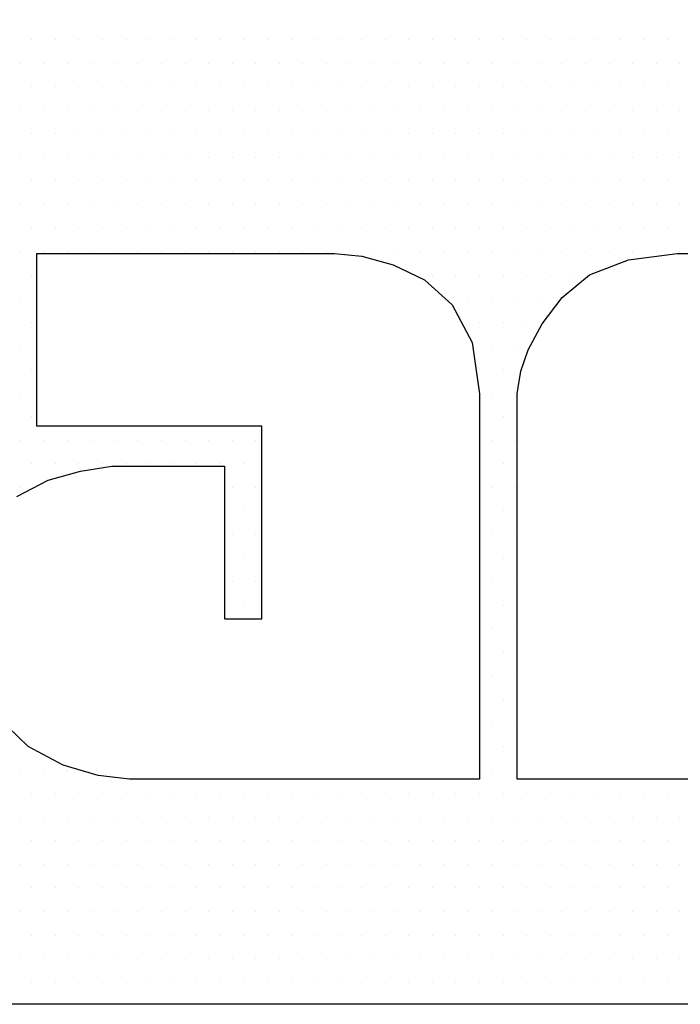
# Model space of a CAD drawing. Extents: x 4 to 74.2, y -80.9 to 9.5.
# Tile 35 of 50: x 21.578 to 21.762, y -14.85 to -14.576. Entities that reach past the tile are written whole.
import ezdxf

# ---------------------------------------------------------------- set-up
doc = ezdxf.new("R2010")
doc.units = 0
doc.header["$LTSCALE"] = 1.87
doc.header["$MEASUREMENT"] = 0
doc.layers.get('0').update_dxf_attribs({"linetype": 'CONTINUOUS'})
doc.layers.add('UNIT', color=7, linetype='CONTINUOUS')

# ---------------------------------------------------------------- blocks, each defined once
blk = doc.blocks.new('*X2')
at = {"color": 0}
for p, q in [((9.525, 1.275), (9.525, 1.275)), ((9.53438, 1.275), (9.53438, 1.275)), ((9.54375, 1.275), (9.54375, 1.275)), ((9.55313, 1.275), (9.55313, 1.275)), ((9.5625, 1.275), (9.5625, 1.275)), ((9.57188, 1.275), (9.57188, 1.275)), ((9.58125, 1.275), (9.58125, 1.275)), ((9.59063, 1.275), (9.59063, 1.275)), ((9.6, 1.275), (9.6, 1.275)), ((9.60938, 1.275), (9.60938, 1.275)), ((9.61875, 1.275), (9.61875, 1.275)), ((9.62813, 1.275), (9.62813, 1.275)), ((9.6375, 1.275), (9.6375, 1.275)), ((9.64688, 1.275), (9.64688, 1.275)), ((9.65625, 1.275), (9.65625, 1.275)), ((9.66563, 1.275), (9.66563, 1.275)), ((9.675, 1.275), (9.675, 1.275)), ((9.68437, 1.275), (9.68437, 1.275)), ((9.69375, 1.275), (9.69375, 1.275)), ((9.70312, 1.275), (9.70312, 1.275)), ((9.7125, 1.275), (9.7125, 1.275)), ((9.72188, 1.275), (9.72188, 1.275)), ((9.73125, 1.275), (9.73125, 1.275)), ((9.74063, 1.275), (9.74063, 1.275)), ((9.75, 1.275), (9.75, 1.275)), ((9.75938, 1.275), (9.75938, 1.275)), ((9.76875, 1.275), (9.76875, 1.275)), ((9.77813, 1.275), (9.77813, 1.275)), ((9.52031, 1.26562), (9.52031, 1.26562)), ((9.52969, 1.26562), (9.52969, 1.26562)), ((9.53906, 1.26562), (9.53906, 1.26562)), ((9.54844, 1.26562), (9.54844, 1.26562)), ((9.55781, 1.26562), (9.55781, 1.26562)), ((9.56719, 1.26562), (9.56719, 1.26562)), ((9.57656, 1.26562), (9.57656, 1.26562)), ((9.58594, 1.26562), (9.58594, 1.26562)), ((9.59531, 1.26562), (9.59531, 1.26562)), ((9.60469, 1.26562), (9.60469, 1.26562)), ((9.61406, 1.26562), (9.61406, 1.26562)), ((9.62344, 1.26562), (9.62344, 1.26562)), ((9.63281, 1.26562), (9.63281, 1.26562)), ((9.64219, 1.26562), (9.64219, 1.26562)), ((9.65156, 1.26562), (9.65156, 1.26562)), ((9.66094, 1.26562), (9.66094, 1.26562)), ((9.67031, 1.26562), (9.67031, 1.26562)), ((9.67969, 1.26562), (9.67969, 1.26562)), ((9.68906, 1.26562), (9.68906, 1.26562)), ((9.69844, 1.26562), (9.69844, 1.26562)), ((9.70781, 1.26562), (9.70781, 1.26562)), ((9.71719, 1.26562), (9.71719, 1.26562)), ((9.72656, 1.26562), (9.72656, 1.26562)), ((9.73594, 1.26562), (9.73594, 1.26562)), ((9.74531, 1.26562), (9.74531, 1.26562)), ((9.75469, 1.26562), (9.75469, 1.26562)), ((9.76406, 1.26562), (9.76406, 1.26562)), ((9.77344, 1.26562), (9.77344, 1.26562)), ((9.78281, 1.26562), (9.78281, 1.26562)), ((9.525, 1.25625), (9.525, 1.25625)), ((9.53438, 1.25625), (9.53438, 1.25625)), ((9.54375, 1.25625), (9.54375, 1.25625)), ((9.55313, 1.25625), (9.55313, 1.25625)), ((9.5625, 1.25625), (9.5625, 1.25625)), ((9.57188, 1.25625), (9.57188, 1.25625)), ((9.58125, 1.25625), (9.58125, 1.25625)), ((9.59063, 1.25625), (9.59063, 1.25625)), ((9.6, 1.25625), (9.6, 1.25625)), ((9.60938, 1.25625), (9.60938, 1.25625)), ((9.61875, 1.25625), (9.61875, 1.25625)), ((9.62813, 1.25625), (9.62813, 1.25625)), ((9.6375, 1.25625), (9.6375, 1.25625)), ((9.64688, 1.25625), (9.64688, 1.25625)), ((9.65625, 1.25625), (9.65625, 1.25625)), ((9.66563, 1.25625), (9.66563, 1.25625)), ((9.675, 1.25625), (9.675, 1.25625)), ((9.68437, 1.25625), (9.68437, 1.25625)), ((9.69375, 1.25625), (9.69375, 1.25625)), ((9.70312, 1.25625), (9.70312, 1.25625)), ((9.7125, 1.25625), (9.7125, 1.25625)), ((9.72188, 1.25625), (9.72188, 1.25625)), ((9.73125, 1.25625), (9.73125, 1.25625)), ((9.74063, 1.25625), (9.74063, 1.25625)), ((9.75, 1.25625), (9.75, 1.25625)), ((9.75938, 1.25625), (9.75938, 1.25625)), ((9.76875, 1.25625), (9.76875, 1.25625)), ((9.77813, 1.25625), (9.77813, 1.25625)), ((9.52031, 1.24687), (9.52031, 1.24687)), ((9.52969, 1.24687), (9.52969, 1.24687)), ((9.53906, 1.24687), (9.53906, 1.24687)), ((9.54844, 1.24687), (9.54844, 1.24687)), ((9.55781, 1.24687), (9.55781, 1.24687)), ((9.56719, 1.24687), (9.56719, 1.24687)), ((9.57656, 1.24687), (9.57656, 1.24687)), ((9.58594, 1.24687), (9.58594, 1.24687)), ((9.59531, 1.24687), (9.59531, 1.24687)), ((9.60469, 1.24687), (9.60469, 1.24687)), ((9.61406, 1.24687), (9.61406, 1.24687)), ((9.62344, 1.24687), (9.62344, 1.24687)), ((9.63281, 1.24687), (9.63281, 1.24687)), ((9.64219, 1.24687), (9.64219, 1.24687)), ((9.65156, 1.24687), (9.65156, 1.24687)), ((9.66094, 1.24687), (9.66094, 1.24687)), ((9.67031, 1.24687), (9.67031, 1.24687)), ((9.67969, 1.24687), (9.67969, 1.24687)), ((9.68906, 1.24687), (9.68906, 1.24687)), ((9.69844, 1.24687), (9.69844, 1.24687)), ((9.70781, 1.24687), (9.70781, 1.24687)), ((9.71719, 1.24687), (9.71719, 1.24687)), ((9.72656, 1.24687), (9.72656, 1.24687)), ((9.73594, 1.24687), (9.73594, 1.24687)), ((9.74531, 1.24687), (9.74531, 1.24687)), ((9.75469, 1.24687), (9.75469, 1.24687)), ((9.76406, 1.24687), (9.76406, 1.24687)), ((9.77344, 1.24687), (9.77344, 1.24687)), ((9.78281, 1.24687), (9.78281, 1.24687)), ((9.525, 1.2375), (9.525, 1.2375)), ((9.53438, 1.2375), (9.53438, 1.2375)), ((9.54375, 1.2375), (9.54375, 1.2375)), ((9.55313, 1.2375), (9.55313, 1.2375)), ((9.5625, 1.2375), (9.5625, 1.2375)), ((9.57188, 1.2375), (9.57188, 1.2375)), ((9.58125, 1.2375), (9.58125, 1.2375)), ((9.59063, 1.2375), (9.59063, 1.2375)), ((9.6, 1.2375), (9.6, 1.2375)), ((9.60938, 1.2375), (9.60938, 1.2375)), ((9.61875, 1.2375), (9.61875, 1.2375)), ((9.62813, 1.2375), (9.62813, 1.2375)), ((9.6375, 1.2375), (9.6375, 1.2375)), ((9.64688, 1.2375), (9.64688, 1.2375)), ((9.65625, 1.2375), (9.65625, 1.2375)), ((9.66563, 1.2375), (9.66563, 1.2375)), ((9.675, 1.2375), (9.675, 1.2375)), ((9.68437, 1.2375), (9.68437, 1.2375)), ((9.69375, 1.2375), (9.69375, 1.2375)), ((9.70312, 1.2375), (9.70312, 1.2375)), ((9.7125, 1.2375), (9.7125, 1.2375)), ((9.72188, 1.2375), (9.72188, 1.2375)), ((9.73125, 1.2375), (9.73125, 1.2375)), ((9.74063, 1.2375), (9.74063, 1.2375)), ((9.75, 1.2375), (9.75, 1.2375)), ((9.75938, 1.2375), (9.75938, 1.2375)), ((9.76875, 1.2375), (9.76875, 1.2375)), ((9.77813, 1.2375), (9.77813, 1.2375)), ((9.52031, 1.22812), (9.52031, 1.22812)), ((9.52969, 1.22812), (9.52969, 1.22812)), ((9.53906, 1.22812), (9.53906, 1.22812)), ((9.54844, 1.22812), (9.54844, 1.22812)), ((9.55781, 1.22812), (9.55781, 1.22812)), ((9.56719, 1.22812), (9.56719, 1.22812)), ((9.57656, 1.22812), (9.57656, 1.22812)), ((9.58594, 1.22812), (9.58594, 1.22812)), ((9.59531, 1.22812), (9.59531, 1.22812)), ((9.60469, 1.22812), (9.60469, 1.22812)), ((9.61406, 1.22812), (9.61406, 1.22812)), ((9.62344, 1.22812), (9.62344, 1.22812)), ((9.63281, 1.22812), (9.63281, 1.22812)), ((9.64219, 1.22812), (9.64219, 1.22812)), ((9.65156, 1.22812), (9.65156, 1.22812)), ((9.66094, 1.22812), (9.66094, 1.22812)), ((9.67031, 1.22812), (9.67031, 1.22812)), ((9.67969, 1.22812), (9.67969, 1.22812)), ((9.68906, 1.22812), (9.68906, 1.22812)), ((9.69844, 1.22812), (9.69844, 1.22812)), ((9.70781, 1.22812), (9.70781, 1.22812)), ((9.71719, 1.22812), (9.71719, 1.22812)), ((9.72656, 1.22812), (9.72656, 1.22812)), ((9.73594, 1.22812), (9.73594, 1.22812)), ((9.74531, 1.22812), (9.74531, 1.22812)), ((9.75469, 1.22812), (9.75469, 1.22812)), ((9.76406, 1.22812), (9.76406, 1.22812)), ((9.77344, 1.22812), (9.77344, 1.22812)), ((9.78281, 1.22812), (9.78281, 1.22812)), ((9.525, 1.21875), (9.525, 1.21875)), ((9.53438, 1.21875), (9.53438, 1.21875)), ((9.54375, 1.21875), (9.54375, 1.21875)), ((9.55313, 1.21875), (9.55313, 1.21875)), ((9.5625, 1.21875), (9.5625, 1.21875)), ((9.57188, 1.21875), (9.57188, 1.21875)), ((9.58125, 1.21875), (9.58125, 1.21875)), ((9.59063, 1.21875), (9.59063, 1.21875)), ((9.6, 1.21875), (9.6, 1.21875)), ((9.60938, 1.21875), (9.60938, 1.21875)), ((9.61875, 1.21875), (9.61875, 1.21875)), ((9.62813, 1.21875), (9.62813, 1.21875)), ((9.6375, 1.21875), (9.6375, 1.21875)), ((9.64688, 1.21875), (9.64688, 1.21875)), ((9.65625, 1.21875), (9.65625, 1.21875)), ((9.66563, 1.21875), (9.66563, 1.21875)), ((9.675, 1.21875), (9.675, 1.21875)), ((9.68437, 1.21875), (9.68437, 1.21875)), ((9.69375, 1.21875), (9.69375, 1.21875)), ((9.70312, 1.21875), (9.70312, 1.21875)), ((9.7125, 1.21875), (9.7125, 1.21875)), ((9.72188, 1.21875), (9.72188, 1.21875)), ((9.73125, 1.21875), (9.73125, 1.21875)), ((9.74063, 1.21875), (9.74063, 1.21875)), ((9.75, 1.21875), (9.75, 1.21875)), ((9.75938, 1.21875), (9.75938, 1.21875)), ((9.76875, 1.21875), (9.76875, 1.21875)), ((9.77813, 1.21875), (9.77813, 1.21875)), ((9.52031, 1.20937), (9.52031, 1.20937)), ((9.52969, 1.20937), (9.52969, 1.20937)), ((9.53906, 1.20937), (9.53906, 1.20937)), ((9.54844, 1.20937), (9.54844, 1.20937)), ((9.55781, 1.20937), (9.55781, 1.20937)), ((9.56719, 1.20937), (9.56719, 1.20937)), ((9.57656, 1.20937), (9.57656, 1.20937)), ((9.58594, 1.20937), (9.58594, 1.20937)), ((9.59531, 1.20937), (9.59531, 1.20937)), ((9.60469, 1.20937), (9.60469, 1.20937)), ((9.61406, 1.20937), (9.61406, 1.20937)), ((9.62344, 1.20937), (9.62344, 1.20937)), ((9.63281, 1.20937), (9.63281, 1.20937)), ((9.64219, 1.20937), (9.64219, 1.20937)), ((9.65156, 1.20937), (9.65156, 1.20937)), ((9.66094, 1.20937), (9.66094, 1.20937)), ((9.67031, 1.20937), (9.67031, 1.20937)), ((9.67969, 1.20937), (9.67969, 1.20937)), ((9.68906, 1.20937), (9.68906, 1.20937)), ((9.69844, 1.20937), (9.69844, 1.20937)), ((9.70781, 1.20937), (9.70781, 1.20937)), ((9.71719, 1.20937), (9.71719, 1.20937)), ((9.72656, 1.20937), (9.72656, 1.20937)), ((9.73594, 1.20937), (9.73594, 1.20937)), ((9.74531, 1.20937), (9.74531, 1.20937)), ((9.75469, 1.20937), (9.75469, 1.20937)), ((9.76406, 1.20937), (9.76406, 1.20937)), ((9.77344, 1.20937), (9.77344, 1.20937)), ((9.78281, 1.20937), (9.78281, 1.20937)), ((9.525, 1.2), (9.525, 1.2)), ((9.53438, 1.2), (9.53438, 1.2)), ((9.54375, 1.2), (9.54375, 1.2)), ((9.55313, 1.2), (9.55313, 1.2)), ((9.5625, 1.2), (9.5625, 1.2)), ((9.57188, 1.2), (9.57188, 1.2)), ((9.58125, 1.2), (9.58125, 1.2)), ((9.59063, 1.2), (9.59063, 1.2)), ((9.6, 1.2), (9.6, 1.2)), ((9.60938, 1.2), (9.60938, 1.2)), ((9.61875, 1.2), (9.61875, 1.2)), ((9.62813, 1.2), (9.62813, 1.2)), ((9.6375, 1.2), (9.6375, 1.2)), ((9.64688, 1.2), (9.64688, 1.2)), ((9.65625, 1.2), (9.65625, 1.2)), ((9.66563, 1.2), (9.66563, 1.2)), ((9.675, 1.2), (9.675, 1.2)), ((9.68437, 1.2), (9.68437, 1.2)), ((9.69375, 1.2), (9.69375, 1.2)), ((9.70312, 1.2), (9.70312, 1.2)), ((9.7125, 1.2), (9.7125, 1.2)), ((9.72188, 1.2), (9.72188, 1.2)), ((9.73125, 1.2), (9.73125, 1.2)), ((9.74063, 1.2), (9.74063, 1.2)), ((9.75, 1.2), (9.75, 1.2)), ((9.75938, 1.2), (9.75938, 1.2)), ((9.76875, 1.2), (9.76875, 1.2)), ((9.77813, 1.2), (9.77813, 1.2)), ((9.52031, 1.19063), (9.52031, 1.19063)), ((9.52969, 1.19063), (9.52969, 1.19063)), ((9.53906, 1.19063), (9.53906, 1.19063)), ((9.54844, 1.19063), (9.54844, 1.19063)), ((9.55781, 1.19063), (9.55781, 1.19063)), ((9.56719, 1.19063), (9.56719, 1.19063)), ((9.57656, 1.19063), (9.57656, 1.19063)), ((9.58594, 1.19063), (9.58594, 1.19063)), ((9.59531, 1.19063), (9.59531, 1.19063)), ((9.60469, 1.19063), (9.60469, 1.19063)), ((9.61406, 1.19063), (9.61406, 1.19063)), ((9.62344, 1.19063), (9.62344, 1.19063)), ((9.63281, 1.19063), (9.63281, 1.19063)), ((9.64219, 1.19063), (9.64219, 1.19063)), ((9.65156, 1.19063), (9.65156, 1.19063)), ((9.66094, 1.19063), (9.66094, 1.19063)), ((9.67031, 1.19063), (9.67031, 1.19063)), ((9.67969, 1.19063), (9.67969, 1.19063)), ((9.68906, 1.19063), (9.68906, 1.19063)), ((9.69844, 1.19063), (9.69844, 1.19063)), ((9.70781, 1.19063), (9.70781, 1.19063)), ((9.71719, 1.19063), (9.71719, 1.19063)), ((9.72656, 1.19063), (9.72656, 1.19063)), ((9.73594, 1.19063), (9.73594, 1.19063)), ((9.74531, 1.19063), (9.74531, 1.19063)), ((9.75469, 1.19063), (9.75469, 1.19063)), ((9.76406, 1.19063), (9.76406, 1.19063)), ((9.77344, 1.19063), (9.77344, 1.19063)), ((9.78281, 1.19063), (9.78281, 1.19063)), ((9.525, 1.18125), (9.525, 1.18125)), ((9.68437, 1.18125), (9.68437, 1.18125)), ((9.69375, 1.18125), (9.69375, 1.18125)), ((9.70312, 1.18125), (9.70312, 1.18125)), ((9.7125, 1.18125), (9.7125, 1.18125)), ((9.72188, 1.18125), (9.72188, 1.18125)), ((9.73125, 1.18125), (9.73125, 1.18125)), ((9.74063, 1.18125), (9.74063, 1.18125)), ((9.52031, 1.17188), (9.52031, 1.17188)), ((9.69844, 1.17188), (9.69844, 1.17188)), ((9.70781, 1.17188), (9.70781, 1.17188)), ((9.71719, 1.17188), (9.71719, 1.17188)), ((9.72656, 1.17188), (9.72656, 1.17188)), ((9.525, 1.1625), (9.525, 1.1625)), ((9.70312, 1.1625), (9.70312, 1.1625)), ((9.7125, 1.1625), (9.7125, 1.1625)), ((9.72188, 1.1625), (9.72188, 1.1625)), ((9.52031, 1.15312), (9.52031, 1.15312)), ((9.70781, 1.15312), (9.70781, 1.15312)), ((9.71719, 1.15312), (9.71719, 1.15312)), ((9.525, 1.14375), (9.525, 1.14375)), ((9.70312, 1.14375), (9.70312, 1.14375)), ((9.7125, 1.14375), (9.7125, 1.14375)), ((9.52031, 1.13437), (9.52031, 1.13437)), ((9.70781, 1.13437), (9.70781, 1.13437)), ((9.71719, 1.13437), (9.71719, 1.13437)), ((9.525, 1.125), (9.525, 1.125)), ((9.7125, 1.125), (9.7125, 1.125)), ((9.52031, 1.11562), (9.52031, 1.11562)), ((9.52969, 1.11562), (9.52969, 1.11562)), ((9.53906, 1.11562), (9.53906, 1.11562)), ((9.54844, 1.11562), (9.54844, 1.11562)), ((9.55781, 1.11562), (9.55781, 1.11562)), ((9.56719, 1.11562), (9.56719, 1.11562)), ((9.57656, 1.11562), (9.57656, 1.11562)), ((9.58594, 1.11562), (9.58594, 1.11562)), ((9.59531, 1.11562), (9.59531, 1.11562)), ((9.60469, 1.11562), (9.60469, 1.11562)), ((9.61406, 1.11562), (9.61406, 1.11562)), ((9.70781, 1.11562), (9.70781, 1.11562)), ((9.71719, 1.11562), (9.71719, 1.11562)), ((9.525, 1.10625), (9.525, 1.10625)), ((9.53438, 1.10625), (9.53438, 1.10625)), ((9.54375, 1.10625), (9.54375, 1.10625)), ((9.55313, 1.10625), (9.55313, 1.10625)), ((9.5625, 1.10625), (9.5625, 1.10625)), ((9.57188, 1.10625), (9.57188, 1.10625)), ((9.58125, 1.10625), (9.58125, 1.10625)), ((9.59063, 1.10625), (9.59063, 1.10625)), ((9.6, 1.10625), (9.6, 1.10625)), ((9.60938, 1.10625), (9.60938, 1.10625)), ((9.7125, 1.10625), (9.7125, 1.10625)), ((9.52031, 1.09688), (9.52031, 1.09688)), ((9.60469, 1.09688), (9.60469, 1.09688)), ((9.61406, 1.09688), (9.61406, 1.09688)), ((9.70781, 1.09688), (9.70781, 1.09688)), ((9.71719, 1.09688), (9.71719, 1.09688)), ((9.60938, 1.0875), (9.60938, 1.0875)), ((9.7125, 1.0875), (9.7125, 1.0875)), ((9.60469, 1.07812), (9.60469, 1.07812)), ((9.61406, 1.07812), (9.61406, 1.07812)), ((9.70781, 1.07812), (9.70781, 1.07812)), ((9.71719, 1.07812), (9.71719, 1.07812)), ((9.60938, 1.06875), (9.60938, 1.06875)), ((9.7125, 1.06875), (9.7125, 1.06875)), ((9.60469, 1.05937), (9.60469, 1.05937)), ((9.61406, 1.05937), (9.61406, 1.05937)), ((9.70781, 1.05937), (9.70781, 1.05937)), ((9.71719, 1.05937), (9.71719, 1.05937)), ((9.60938, 1.05), (9.60938, 1.05)), ((9.7125, 1.05), (9.7125, 1.05)), ((9.70781, 1.04062), (9.70781, 1.04062)), ((9.71719, 1.04062), (9.71719, 1.04062)), ((9.7125, 1.03125), (9.7125, 1.03125)), ((9.70781, 1.02187), (9.70781, 1.02187)), ((9.71719, 1.02187), (9.71719, 1.02187)), ((9.7125, 1.0125), (9.7125, 1.0125)), ((9.70781, 1.00313), (9.70781, 1.00313)), ((9.71719, 1.00313), (9.71719, 1.00313)), ((9.7125, 0.99375), (9.7125, 0.99375)), ((9.52031, 0.98437), (9.52031, 0.98437)), ((9.52969, 0.98437), (9.52969, 0.98437)), ((9.53906, 0.98437), (9.53906, 0.98437)), ((9.70781, 0.98437), (9.70781, 0.98437)), ((9.71719, 0.98437), (9.71719, 0.98437)), ((9.525, 0.975), (9.525, 0.975)), ((9.53438, 0.975), (9.53438, 0.975)), ((9.54375, 0.975), (9.54375, 0.975)), ((9.55313, 0.975), (9.55313, 0.975)), ((9.5625, 0.975), (9.5625, 0.975)), ((9.57188, 0.975), (9.57188, 0.975)), ((9.58125, 0.975), (9.58125, 0.975)), ((9.59063, 0.975), (9.59063, 0.975)), ((9.6, 0.975), (9.6, 0.975)), ((9.60938, 0.975), (9.60938, 0.975)), ((9.61875, 0.975), (9.61875, 0.975)), ((9.62813, 0.975), (9.62813, 0.975)), ((9.6375, 0.975), (9.6375, 0.975)), ((9.64688, 0.975), (9.64688, 0.975)), ((9.65625, 0.975), (9.65625, 0.975)), ((9.66563, 0.975), (9.66563, 0.975)), ((9.675, 0.975), (9.675, 0.975)), ((9.68437, 0.975), (9.68437, 0.975)), ((9.69375, 0.975), (9.69375, 0.975)), ((9.70312, 0.975), (9.70312, 0.975)), ((9.7125, 0.975), (9.7125, 0.975)), ((9.72188, 0.975), (9.72188, 0.975)), ((9.73125, 0.975), (9.73125, 0.975)), ((9.74063, 0.975), (9.74063, 0.975)), ((9.75, 0.975), (9.75, 0.975)), ((9.75938, 0.975), (9.75938, 0.975)), ((9.76875, 0.975), (9.76875, 0.975)), ((9.77813, 0.975), (9.77813, 0.975)), ((9.52031, 0.96562), (9.52031, 0.96562)), ((9.52969, 0.96562), (9.52969, 0.96562)), ((9.53906, 0.96562), (9.53906, 0.96562)), ((9.54844, 0.96562), (9.54844, 0.96562)), ((9.55781, 0.96562), (9.55781, 0.96562)), ((9.56719, 0.96562), (9.56719, 0.96562)), ((9.57656, 0.96562), (9.57656, 0.96562)), ((9.58594, 0.96562), (9.58594, 0.96562)), ((9.59531, 0.96562), (9.59531, 0.96562)), ((9.60469, 0.96562), (9.60469, 0.96562)), ((9.61406, 0.96562), (9.61406, 0.96562)), ((9.62344, 0.96562), (9.62344, 0.96562)), ((9.63281, 0.96562), (9.63281, 0.96562)), ((9.64219, 0.96562), (9.64219, 0.96562)), ((9.65156, 0.96562), (9.65156, 0.96562)), ((9.66094, 0.96562), (9.66094, 0.96562)), ((9.67031, 0.96562), (9.67031, 0.96562)), ((9.67969, 0.96562), (9.67969, 0.96562)), ((9.68906, 0.96562), (9.68906, 0.96562)), ((9.69844, 0.96562), (9.69844, 0.96562)), ((9.70781, 0.96562), (9.70781, 0.96562)), ((9.71719, 0.96562), (9.71719, 0.96562)), ((9.72656, 0.96562), (9.72656, 0.96562)), ((9.73594, 0.96562), (9.73594, 0.96562)), ((9.74531, 0.96562), (9.74531, 0.96562)), ((9.75469, 0.96562), (9.75469, 0.96562)), ((9.76406, 0.96562), (9.76406, 0.96562)), ((9.77344, 0.96562), (9.77344, 0.96562)), ((9.78281, 0.96562), (9.78281, 0.96562)), ((9.525, 0.95625), (9.525, 0.95625)), ((9.53438, 0.95625), (9.53438, 0.95625)), ((9.54375, 0.95625), (9.54375, 0.95625)), ((9.55313, 0.95625), (9.55313, 0.95625)), ((9.5625, 0.95625), (9.5625, 0.95625)), ((9.57188, 0.95625), (9.57188, 0.95625)), ((9.58125, 0.95625), (9.58125, 0.95625)), ((9.59063, 0.95625), (9.59063, 0.95625)), ((9.6, 0.95625), (9.6, 0.95625)), ((9.60938, 0.95625), (9.60938, 0.95625)), ((9.61875, 0.95625), (9.61875, 0.95625)), ((9.62813, 0.95625), (9.62813, 0.95625)), ((9.6375, 0.95625), (9.6375, 0.95625)), ((9.64688, 0.95625), (9.64688, 0.95625)), ((9.65625, 0.95625), (9.65625, 0.95625)), ((9.66563, 0.95625), (9.66563, 0.95625)), ((9.675, 0.95625), (9.675, 0.95625)), ((9.68437, 0.95625), (9.68437, 0.95625)), ((9.69375, 0.95625), (9.69375, 0.95625)), ((9.70312, 0.95625), (9.70312, 0.95625)), ((9.7125, 0.95625), (9.7125, 0.95625)), ((9.72188, 0.95625), (9.72188, 0.95625)), ((9.73125, 0.95625), (9.73125, 0.95625)), ((9.74063, 0.95625), (9.74063, 0.95625)), ((9.75, 0.95625), (9.75, 0.95625)), ((9.75938, 0.95625), (9.75938, 0.95625)), ((9.76875, 0.95625), (9.76875, 0.95625)), ((9.77813, 0.95625), (9.77813, 0.95625)), ((9.52031, 0.94688), (9.52031, 0.94688)), ((9.52969, 0.94688), (9.52969, 0.94688)), ((9.53906, 0.94688), (9.53906, 0.94688)), ((9.54844, 0.94688), (9.54844, 0.94688)), ((9.55781, 0.94688), (9.55781, 0.94688)), ((9.56719, 0.94688), (9.56719, 0.94688)), ((9.57656, 0.94688), (9.57656, 0.94688)), ((9.58594, 0.94688), (9.58594, 0.94688)), ((9.59531, 0.94688), (9.59531, 0.94688)), ((9.60469, 0.94688), (9.60469, 0.94688)), ((9.61406, 0.94688), (9.61406, 0.94688)), ((9.62344, 0.94688), (9.62344, 0.94688)), ((9.63281, 0.94688), (9.63281, 0.94688)), ((9.64219, 0.94688), (9.64219, 0.94688)), ((9.65156, 0.94688), (9.65156, 0.94688)), ((9.66094, 0.94688), (9.66094, 0.94688)), ((9.67031, 0.94688), (9.67031, 0.94688)), ((9.67969, 0.94688), (9.67969, 0.94688)), ((9.68906, 0.94688), (9.68906, 0.94688)), ((9.69844, 0.94688), (9.69844, 0.94688)), ((9.70781, 0.94688), (9.70781, 0.94688)), ((9.71719, 0.94688), (9.71719, 0.94688)), ((9.72656, 0.94688), (9.72656, 0.94688)), ((9.73594, 0.94688), (9.73594, 0.94688)), ((9.74531, 0.94688), (9.74531, 0.94688)), ((9.75469, 0.94688), (9.75469, 0.94688)), ((9.76406, 0.94688), (9.76406, 0.94688)), ((9.77344, 0.94688), (9.77344, 0.94688)), ((9.78281, 0.94688), (9.78281, 0.94688)), ((9.525, 0.9375), (9.525, 0.9375)), ((9.53438, 0.9375), (9.53438, 0.9375)), ((9.54375, 0.9375), (9.54375, 0.9375)), ((9.55313, 0.9375), (9.55313, 0.9375)), ((9.5625, 0.9375), (9.5625, 0.9375)), ((9.57188, 0.9375), (9.57188, 0.9375)), ((9.58125, 0.9375), (9.58125, 0.9375)), ((9.59063, 0.9375), (9.59063, 0.9375)), ((9.6, 0.9375), (9.6, 0.9375)), ((9.60938, 0.9375), (9.60938, 0.9375)), ((9.61875, 0.9375), (9.61875, 0.9375)), ((9.62813, 0.9375), (9.62813, 0.9375)), ((9.6375, 0.9375), (9.6375, 0.9375)), ((9.64688, 0.9375), (9.64688, 0.9375)), ((9.65625, 0.9375), (9.65625, 0.9375)), ((9.66563, 0.9375), (9.66563, 0.9375)), ((9.675, 0.9375), (9.675, 0.9375)), ((9.68437, 0.9375), (9.68437, 0.9375)), ((9.69375, 0.9375), (9.69375, 0.9375)), ((9.70312, 0.9375), (9.70312, 0.9375)), ((9.7125, 0.9375), (9.7125, 0.9375)), ((9.72188, 0.9375), (9.72188, 0.9375)), ((9.73125, 0.9375), (9.73125, 0.9375)), ((9.74063, 0.9375), (9.74063, 0.9375)), ((9.75, 0.9375), (9.75, 0.9375)), ((9.75938, 0.9375), (9.75938, 0.9375)), ((9.76875, 0.9375), (9.76875, 0.9375)), ((9.77813, 0.9375), (9.77813, 0.9375)), ((9.52031, 0.92812), (9.52031, 0.92812)), ((9.52969, 0.92812), (9.52969, 0.92812)), ((9.53906, 0.92812), (9.53906, 0.92812)), ((9.54844, 0.92812), (9.54844, 0.92812)), ((9.55781, 0.92812), (9.55781, 0.92812)), ((9.56719, 0.92812), (9.56719, 0.92812)), ((9.57656, 0.92812), (9.57656, 0.92812)), ((9.58594, 0.92812), (9.58594, 0.92812)), ((9.59531, 0.92812), (9.59531, 0.92812)), ((9.60469, 0.92812), (9.60469, 0.92812)), ((9.61406, 0.92812), (9.61406, 0.92812)), ((9.62344, 0.92812), (9.62344, 0.92812)), ((9.63281, 0.92812), (9.63281, 0.92812)), ((9.64219, 0.92812), (9.64219, 0.92812)), ((9.65156, 0.92812), (9.65156, 0.92812)), ((9.66094, 0.92812), (9.66094, 0.92812)), ((9.67031, 0.92812), (9.67031, 0.92812)), ((9.67969, 0.92812), (9.67969, 0.92812)), ((9.68906, 0.92812), (9.68906, 0.92812)), ((9.69844, 0.92812), (9.69844, 0.92812)), ((9.70781, 0.92812), (9.70781, 0.92812)), ((9.71719, 0.92812), (9.71719, 0.92812)), ((9.72656, 0.92812), (9.72656, 0.92812)), ((9.73594, 0.92812), (9.73594, 0.92812)), ((9.74531, 0.92812), (9.74531, 0.92812)), ((9.75469, 0.92812), (9.75469, 0.92812)), ((9.76406, 0.92812), (9.76406, 0.92812)), ((9.77344, 0.92812), (9.77344, 0.92812)), ((9.78281, 0.92812), (9.78281, 0.92812)), ((9.525, 0.91875), (9.525, 0.91875)), ((9.53438, 0.91875), (9.53438, 0.91875)), ((9.54375, 0.91875), (9.54375, 0.91875)), ((9.55313, 0.91875), (9.55313, 0.91875)), ((9.5625, 0.91875), (9.5625, 0.91875)), ((9.57188, 0.91875), (9.57188, 0.91875)), ((9.58125, 0.91875), (9.58125, 0.91875)), ((9.59063, 0.91875), (9.59063, 0.91875)), ((9.6, 0.91875), (9.6, 0.91875)), ((9.60938, 0.91875), (9.60938, 0.91875)), ((9.61875, 0.91875), (9.61875, 0.91875)), ((9.62813, 0.91875), (9.62813, 0.91875)), ((9.6375, 0.91875), (9.6375, 0.91875)), ((9.64688, 0.91875), (9.64688, 0.91875)), ((9.65625, 0.91875), (9.65625, 0.91875)), ((9.66563, 0.91875), (9.66563, 0.91875)), ((9.675, 0.91875), (9.675, 0.91875)), ((9.68437, 0.91875), (9.68437, 0.91875)), ((9.69375, 0.91875), (9.69375, 0.91875)), ((9.70312, 0.91875), (9.70312, 0.91875)), ((9.7125, 0.91875), (9.7125, 0.91875)), ((9.72188, 0.91875), (9.72188, 0.91875)), ((9.73125, 0.91875), (9.73125, 0.91875)), ((9.74063, 0.91875), (9.74063, 0.91875)), ((9.75, 0.91875), (9.75, 0.91875)), ((9.75938, 0.91875), (9.75938, 0.91875)), ((9.76875, 0.91875), (9.76875, 0.91875)), ((9.77813, 0.91875), (9.77813, 0.91875)), ((9.52031, 0.90938), (9.52031, 0.90938)), ((9.52969, 0.90938), (9.52969, 0.90938)), ((9.53906, 0.90938), (9.53906, 0.90938)), ((9.54844, 0.90938), (9.54844, 0.90938)), ((9.55781, 0.90938), (9.55781, 0.90938)), ((9.56719, 0.90938), (9.56719, 0.90938)), ((9.57656, 0.90938), (9.57656, 0.90938)), ((9.58594, 0.90938), (9.58594, 0.90938)), ((9.59531, 0.90938), (9.59531, 0.90938)), ((9.60469, 0.90938), (9.60469, 0.90938)), ((9.61406, 0.90938), (9.61406, 0.90938)), ((9.62344, 0.90938), (9.62344, 0.90938)), ((9.63281, 0.90938), (9.63281, 0.90938)), ((9.64219, 0.90938), (9.64219, 0.90938)), ((9.65156, 0.90938), (9.65156, 0.90938)), ((9.66094, 0.90938), (9.66094, 0.90938)), ((9.67031, 0.90938), (9.67031, 0.90938)), ((9.67969, 0.90938), (9.67969, 0.90938)), ((9.68906, 0.90938), (9.68906, 0.90938)), ((9.69844, 0.90938), (9.69844, 0.90938)), ((9.70781, 0.90938), (9.70781, 0.90938)), ((9.71719, 0.90938), (9.71719, 0.90938)), ((9.72656, 0.90938), (9.72656, 0.90938)), ((9.73594, 0.90938), (9.73594, 0.90938)), ((9.74531, 0.90938), (9.74531, 0.90938)), ((9.75469, 0.90938), (9.75469, 0.90938)), ((9.76406, 0.90938), (9.76406, 0.90938)), ((9.77344, 0.90938), (9.77344, 0.90938)), ((9.78281, 0.90938), (9.78281, 0.90938)), ((9.525, 0.9), (9.525, 0.9)), ((9.53438, 0.9), (9.53438, 0.9)), ((9.54375, 0.9), (9.54375, 0.9)), ((9.55313, 0.9), (9.55313, 0.9)), ((9.5625, 0.9), (9.5625, 0.9)), ((9.57188, 0.9), (9.57188, 0.9)), ((9.58125, 0.9), (9.58125, 0.9)), ((9.59063, 0.9), (9.59063, 0.9)), ((9.6, 0.9), (9.6, 0.9)), ((9.60938, 0.9), (9.60938, 0.9)), ((9.61875, 0.9), (9.61875, 0.9)), ((9.62813, 0.9), (9.62813, 0.9)), ((9.6375, 0.9), (9.6375, 0.9)), ((9.64688, 0.9), (9.64688, 0.9)), ((9.65625, 0.9), (9.65625, 0.9)), ((9.66563, 0.9), (9.66563, 0.9)), ((9.675, 0.9), (9.675, 0.9)), ((9.68437, 0.9), (9.68437, 0.9)), ((9.69375, 0.9), (9.69375, 0.9)), ((9.70312, 0.9), (9.70312, 0.9)), ((9.7125, 0.9), (9.7125, 0.9)), ((9.72188, 0.9), (9.72188, 0.9)), ((9.73125, 0.9), (9.73125, 0.9)), ((9.74063, 0.9), (9.74063, 0.9)), ((9.75, 0.9), (9.75, 0.9)), ((9.75938, 0.9), (9.75938, 0.9)), ((9.76875, 0.9), (9.76875, 0.9)), ((9.77813, 0.9), (9.77813, 0.9))]:
    blk.add_line(p, q, dxfattribs=at)

msp = doc.modelspace()

# ---------------------------------------------------------------- linework, layer by layer
at = {"layer": 'UNIT'}
for points in [[(21.17483, -14.4487), (22.22136, -14.4487), (22.22136, -14.85003), (21.17483, -14.85003), (21.17483, -14.68769), (21.4814, -14.68769), (21.4814, -14.64101), (21.17483, -14.64101), (21.17483, -14.4487), (21.17483, -14.4487)], [(21.58313, -14.64101), (21.65838, -14.64101), (21.66047, -14.64101), (21.66604, -14.64101), (21.67371, -14.6417), (21.68242, -14.64414), (21.69112, -14.64832), (21.69879, -14.65529), (21.70436, -14.66574), (21.70645, -14.68002), (21.70645, -14.68873), (21.70645, -14.69779), (21.70645, -14.70685), (21.70645, -14.71591), (21.70645, -14.72497), (21.70645, -14.73402), (21.70645, -14.74238), (21.70645, -14.75075), (21.70645, -14.75841), (21.70645, -14.76538), (21.70645, -14.77165), (21.70645, -14.77687), (21.70645, -14.7814), (21.70645, -14.78454), (21.70645, -14.78663), (21.70645, -14.78733), (21.61727, -14.78733), (21.61483, -14.78733), (21.60891, -14.78733), (21.6002, -14.78628), (21.59044, -14.78349), (21.58069, -14.77827), (21.57198, -14.76991)], [(21.57755, -14.70859), (21.58626, -14.70406), (21.59532, -14.70162), (21.60403, -14.70023), (21.61169, -14.70023), (21.61727, -14.70023), (21.63538, -14.70023), (21.63538, -14.74273), (21.64584, -14.74273), (21.64584, -14.68908), (21.58313, -14.68908), (21.58313, -14.64101), (21.58313, -14.64101)], [(21.81166, -14.64101), (21.81166, -14.68908), (21.77752, -14.68908), (21.77752, -14.78733), (21.7169, -14.78733), (21.7169, -14.68002), (21.71725, -14.67828), (21.71795, -14.67375), (21.72004, -14.66783), (21.72387, -14.66052), (21.72945, -14.6532), (21.73711, -14.64693), (21.74791, -14.64275), (21.7615, -14.64101), (21.76359, -14.64101), (21.76951, -14.64101), (21.77752, -14.64101), (21.78658, -14.64101), (21.79564, -14.64101), (21.804, -14.64101), (21.80957, -14.64101), (21.81166, -14.64101), (21.81166, -14.64101)]]:
    msp.add_lwpolyline(points, dxfattribs=at)

# ---------------------------------------------------------------- block references
at = {"layer": 'UNIT', "xscale": 0.700000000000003, "yscale": 0.6999999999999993, "zscale": 0.7}
msp.add_blockref('*X2', (14.91426, -15.47389), dxfattribs=at)

doc.saveas('drawing.dxf')
